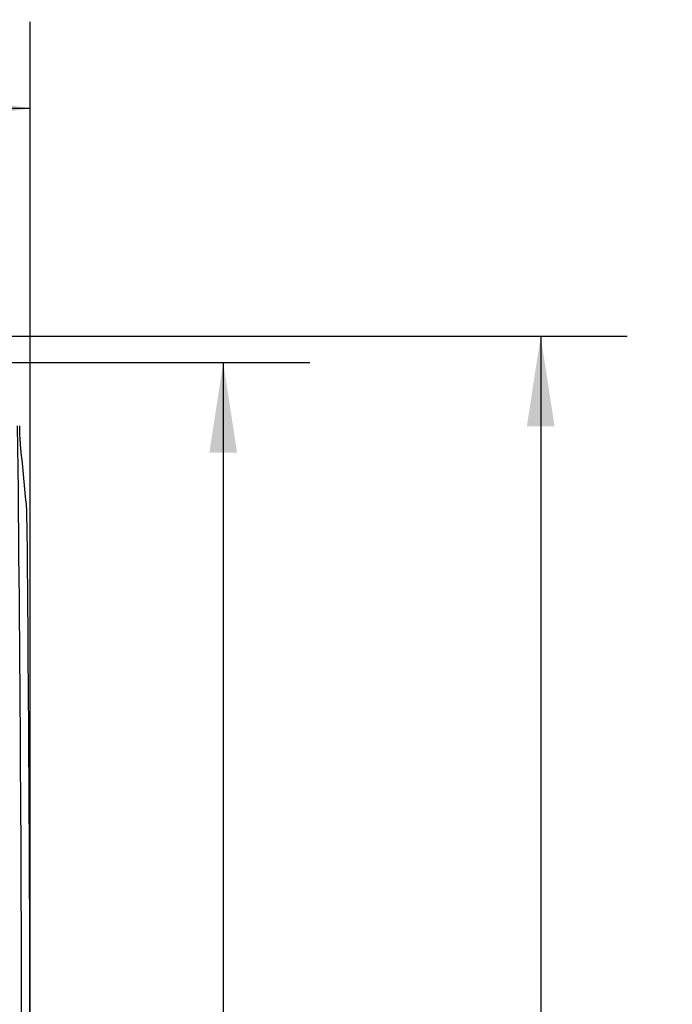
# Model space of a CAD drawing. Header units: inches. Extents: x 2 to 86, y 2 to 66.
# Tile 8 of 34: x 31.8 to 39.3, y 27 to 38.3. Entities that reach past the tile are written whole.
import ezdxf

# ---------------------------------------------------------------- set-up
doc = ezdxf.new("R2010")
doc.units = ezdxf.units.IN
doc.header["$LTSCALE"] = 8
doc.header["$MEASUREMENT"] = 0
doc.layers.add('DIMENSIONS', color=140, linetype='Continuous', lineweight=25)
doc.styles.add('SLDTEXTSTYLE0', font='TXT', dxfattribs={"width": 0.7})
doc.dimstyles.new('SLDDIMSTYLE0', dxfattribs={"dimtxt": 0.679688, "dimasz": 1.04, "dimexe": 0, "dimexo": 0.0625, "dimgap": 0.169922, "dimtad": 0, "dimtih": 1, "dimtoh": 1, "dimrnd": 1e-09, "dimzin": 12, "dimdsep": 46, "dimtxsty": 'SLDTEXTSTYLE0', "dimsah": 1, "dimcen": 0.09, "dimadec": 0, "dimazin": 3, "dimtfac": 1, "dimtofl": 0, "dimtmove": 0, "dimatfit": 3, "dimfxl": 0, "dimfrac": 2, "dimtolj": 1, "dimtzin": 12, "dimarcsym": 0})

# ---------------------------------------------------------------- blocks, each defined once
blk = doc.blocks.new('_D_3')
at = {"layer": 'DIMENSIONS'}
for p, q in [((21.273, 34.366), (35.129, 34.366)), ((34.129, 34.366), (34.129, 26.618)), ((32.836, 25.386), (32.608, 25.386)), ((32.608, 25.386), (32.608, 24.306)), ((35.421, 25.386), (35.65, 25.386)), ((35.65, 25.386), (35.65, 24.306)), ((32.608, 24.306), (32.836, 24.306)), ((35.65, 24.306), (35.421, 24.306)), ((34.129, 16.947), (34.129, 24.153)), ((21.78, 16.947), (35.129, 16.947))]:
    blk.add_line(p, q, dxfattribs=at)
for points in [[(34.129, 34.366), (33.969, 33.326), (34.289, 33.326)], [(34.129, 16.947), (34.289, 17.987), (33.969, 17.987)]]:
    blk.add_solid(points, dxfattribs=at)
at = {"layer": 'DIMENSIONS', "char_height": 0.6667, "attachment_point": 1, "style": 'SLDTEXTSTYLE0'}
for s, insert in [('17.42', (32.836, 26.397)), ('442.5', (32.836, 25.165))]:
    blk.add_mtext(s, dxfattribs=dict(at, insert=insert))
blk = doc.blocks.new('_D_4')
at = {"layer": 'DIMENSIONS'}
for p, q in [((31.633, 34.67), (38.798, 34.67)), ((37.798, 34.67), (37.798, 26.618)), ((36.505, 25.386), (36.277, 25.386)), ((36.277, 25.386), (36.277, 24.306)), ((39.091, 25.386), (39.319, 25.386)), ((39.319, 25.386), (39.319, 24.306)), ((36.277, 24.306), (36.505, 24.306)), ((39.319, 24.306), (39.091, 24.306)), ((37.798, 15.947), (37.798, 24.153)), ((20.723, 15.947), (38.798, 15.947))]:
    blk.add_line(p, q, dxfattribs=at)
for points in [[(37.798, 34.67), (37.638, 33.63), (37.958, 33.63)], [(37.798, 15.947), (37.958, 16.987), (37.638, 16.987)]]:
    blk.add_solid(points, dxfattribs=at)
at = {"layer": 'DIMENSIONS', "char_height": 0.6667, "attachment_point": 1, "style": 'SLDTEXTSTYLE0'}
for s, insert in [('18.72', (36.505, 26.397)), ('475.6', (36.505, 25.165))]:
    blk.add_mtext(s, dxfattribs=dict(at, insert=insert))
blk = doc.blocks.new('_D_5')
at = {"layer": 'DIMENSIONS'}
for p, q in [((8.749, 26.06), (8.749, 38.301)), ((31.897, 26.06), (31.897, 38.301)), ((8.749, 37.301), (18.606, 37.301)), ((19.527, 37.301), (19.299, 37.301)), ((19.299, 37.301), (19.299, 36.221)), ((22.112, 37.301), (22.34, 37.301)), ((22.34, 37.301), (22.34, 36.221)), ((31.897, 37.301), (23.033, 37.301)), ((19.299, 36.221), (19.527, 36.221)), ((22.34, 36.221), (22.112, 36.221))]:
    blk.add_line(p, q, dxfattribs=at)
for points in [[(8.749, 37.301), (9.789, 37.141), (9.789, 37.461)], [(31.897, 37.301), (30.857, 37.461), (30.857, 37.141)]]:
    blk.add_solid(points, dxfattribs=at)
at = {"layer": 'DIMENSIONS', "char_height": 0.6667, "attachment_point": 1, "style": 'SLDTEXTSTYLE0'}
for s, insert in [('23.15', (19.527, 38.313)), ('588.0', (19.527, 37.08))]:
    blk.add_mtext(s, dxfattribs=dict(at, insert=insert))

msp = doc.modelspace()

# ---------------------------------------------------------------- linework, layer by layer
msp.add_line((31.777, 33.633), (31.777, 33.635))
for radius, start, end in [(676.561, 359.324637, 0.675363), (676.658, 359.409854, 0.590146)]:
    msp.add_arc((-644.761, 25.66), radius, start, end)
for points, knots in [([(31.787, 33.414), (31.787, 33.417), (31.787, 33.422), (31.786, 33.429), (31.785, 33.437), (31.785, 33.445), (31.784, 33.453), (31.783, 33.467), (31.782, 33.487), (31.78, 33.515), (31.779, 33.543), (31.778, 33.569), (31.778, 33.593), (31.777, 33.613), (31.777, 33.627), (31.777, 33.633)], [0, 0, 0, 0, 0.041666, 0.083246, 0.124785, 0.166327, 0.207917, 0.249598, 0.37462, 0.499803, 0.624104, 0.748705, 0.832117, 0.915761, 1, 1, 1, 1]), ([(31.861, 32.63), (31.861, 32.633), (31.861, 32.639), (31.86, 32.649), (31.86, 32.658), (31.859, 32.668), (31.859, 32.677), (31.858, 32.687), (31.857, 32.698), (31.856, 32.711), (31.855, 32.723), (31.855, 32.73), (31.854, 32.734)], [0, 0, 0, 0, 0.0832, 0.166153, 0.248997, 0.33187, 0.41491, 0.498255, 0.623825, 0.748989, 0.874223, 1, 1, 1, 1])]:
    msp.add_open_spline(points, degree=3, knots=knots)
msp.add_open_spline([(31.854, 32.734), (31.832, 32.961), (31.81, 33.188), (31.787, 33.414)], degree=3)
at = {"layer": 'DIMENSIONS'}
msp.add_line((20.873, 34.366), (32.205, 34.366), dxfattribs=at)

# ---------------------------------------------------------------- dimensions: what is measured, and where the dimension line sits
for base, p1, p2, angle, picture, middle in [((8.749, 37.301), (31.897, 25.66), (8.749, 25.66), 0, '_D_5', (20.819, 37.301)), ((37.798, 34.67), (20.323, 15.947), (31.233, 34.67), 90, '_D_4', (37.798, 25.386)), ((34.129, 16.947), (20.873, 34.366), (21.38, 16.947), 90, '_D_3', (34.129, 25.386))]:
    dim = msp.add_linear_dim(base=base, p1=p1, p2=p2, angle=angle, dimstyle='SLDDIMSTYLE0', dxfattribs=at)
    dim.commit()
    dim.dimension.update_dxf_attribs({"geometry": picture, "text_midpoint": middle, "dimtype": 160})

doc.saveas('drawing.dxf')
